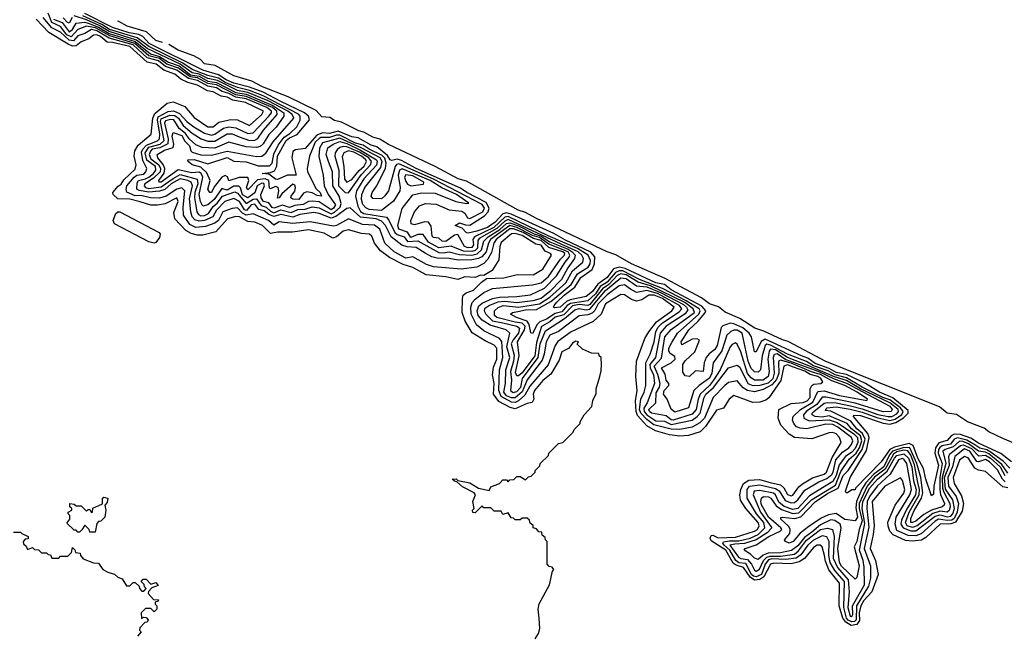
# Model space of a CAD drawing. Extents: x 2472589 to 2662339, y 701009 to 849030.
# Tile 242 of 256: x 2496980 to 2502654, y 839445 to 842991. Entities that reach past the tile are written whole.
import ezdxf

# ---------------------------------------------------------------- set-up
doc = ezdxf.new("R2010")
doc.units = 0

msp = doc.modelspace()

# ---------------------------------------------------------------- linework, layer by layer
at = {"layer": '0CON05XD'}
for points in [[(2502675, 840293.8), (2502645, 840301), (2502545, 840389.1), (2502505, 840396.5), (2502485, 840407.1), (2502445, 840467.8), (2502425, 840475.8), (2502395, 840453.5), (2502359.6, 840355), (2502365, 840320), (2502408.2, 840248.2), (2502417.9, 840205), (2502410.2, 840159.8), (2502373.3, 840096.7), (2502345, 840086.4), (2502284.1, 840085.9), (2502201.6, 840008.4), (2502176.1, 839993.9), (2502125, 839987), (2502085, 839991.7), (2502013.5, 840023.5), (2501995.2, 840045), (2501983.9, 840073.9), (2501982.3, 840097.7), (2502025.3, 840195), (2502075, 840264.6), (2502081.2, 840285), (2502067.7, 840337.7), (2502055, 840352.7), (2501964.7, 840305), (2501893.4, 840215), (2501903.8, 840075), (2501899.1, 840025), (2501880.5, 839945), (2501912.6, 839875), (2501927.4, 839795), (2501891.2, 839695), (2501845, 839646.3), (2501826.6, 839615), (2501817.9, 839575), (2501820, 839530), (2501805, 839507.4), (2501772.2, 839502.2), (2501740.4, 839520.4), (2501722.9, 839542.9), (2501702.9, 839615), (2501704.5, 839744.5), (2501642.2, 839822.2), (2501623, 839873), (2501617.8, 839905), (2501605, 839954.5), (2501593.8, 839963.8), (2501575, 839965.2), (2501555, 839950.8), (2501501.7, 839888.3), (2501472.1, 839867.9), (2501425, 839857.1), (2501325, 839860.9), (2501306, 839855), (2501268, 839782), (2501245, 839766.8), (2501215, 839763.1), (2501189.2, 839779.2), (2501151.5, 839835), (2501108.8, 839848.8), (2501090.8, 839860.8), (2501049, 839935), (2500965, 839988.9), (2500958.1, 840005), (2500965, 840019.7), (2500975, 840021.2), (2501005, 840006.2), (2501105, 840010.5), (2501215, 840044.8), (2501230.8, 840055), (2501241.9, 840075), (2501235.2, 840095), (2501164.8, 840174.8), (2501133.7, 840223.7), (2501129.5, 840255), (2501134.8, 840285), (2501150.4, 840319.6), (2501181.7, 840338.3), (2501242.4, 840342.4), (2501305, 840325.2), (2501365, 840311.9), (2501383.4, 840295), (2501405, 840256.8), (2501425, 840248.8), (2501435, 840252.8), (2501469.5, 840300.5), (2501491.5, 840318.5), (2501548, 840352), (2501615, 840374), (2501629.7, 840385), (2501661.5, 840468.5), (2501713.8, 840555), (2501704.6, 840585), (2501684.4, 840605), (2501665, 840613.2), (2501645, 840611.8), (2501545, 840577.6), (2501445, 840585.2), (2501414.1, 840604.1), (2501366.1, 840655), (2501350.7, 840695), (2501355, 840745.7), (2501425, 840779.7), (2501495, 840786.2), (2501518.1, 840795), (2501536.1, 840815), (2501535.2, 840865), (2501543.9, 840885), (2501557.3, 840892.7), (2501597.5, 840895), (2501608.7, 840905), (2501596.1, 840925), (2501579.3, 840935), (2501535, 840948.1), (2501505, 840967.3), (2501440.1, 840990.1), (2501405, 841002.7), (2501384.4, 840995.6), (2501366.3, 840913.7), (2501297.1, 840812.9), (2501280, 840800), (2501245, 840788.4), (2501205, 840786.7), (2501095, 840826.6), (2501068.8, 840805), (2501036.2, 840753.8), (2500995, 840741.5), (2500932.5, 840647.5), (2500901.9, 840618.1), (2500833.2, 840596.8), (2500785, 840592.9), (2500725, 840600.4), (2500643.3, 840623.3), (2500595, 840651.7), (2500541.1, 840711.1), (2500533.4, 840733.4), (2500529.1, 840795), (2500538.3, 840855), (2500530.7, 840935), (2500534, 841025), (2500582, 841155), (2500606.2, 841193.8), (2500649.3, 841250.7), (2500738.8, 841315), (2500752.3, 841335), (2500684.2, 841385), (2500636.2, 841405), (2500604.7, 841405.3), (2500565, 841378.1), (2500535, 841370), (2500505, 841379.3), (2500465, 841406.5), (2500445, 841408.6), (2500355.3, 841355), (2500331, 841295), (2500285, 841252.8), (2500157.3, 841192.7), (2500081.7, 841138.3), (2500066.3, 841113.7), (2500025, 841003.2), (2499920.2, 840879.8), (2499890.8, 840829.2), (2499853.6, 840796.4), (2499835, 840786.8), (2499815, 840787.8), (2499755, 840821.2), (2499741.2, 840855), (2499743.8, 840916.2), (2499745.2, 840975.2), (2499764.5, 841045.5), (2499758, 841138), (2499745, 841154.7), (2499655, 841198.4), (2499612.9, 841232.9), (2499582.6, 841295), (2499580.7, 841335), (2499588.2, 841361.8), (2499605, 841382.2), (2499655, 841419.7), (2499705, 841442.7), (2499935, 841464.8), (2499985, 841474.8), (2500027.2, 841512.8), (2500097.3, 841612.7), (2500120.5, 841635), (2500122.4, 841645), (2500110, 841655), (2500028.9, 841678.9), (2499985, 841719.1), (2499941.8, 841731.8), (2499881.7, 841765), (2499825, 841786.7), (2499805, 841786.1), (2499795, 841779.6), (2499725.9, 841725), (2499712.3, 841705), (2499699.6, 841650.4), (2499677.3, 841612.7), (2499655, 841587.5), (2499615, 841565.3), (2499525, 841554.2), (2499365, 841566.9), (2499325, 841580.6), (2499245, 841625.9), (2499205, 841616.7), (2499138.7, 841655), (2499084.7, 841705), (2499055.3, 841785), (2499025, 841807.9), (2498955, 841812.5), (2498875, 841843.4), (2498805, 841805.3), (2498787.7, 841802.3), (2498655, 841827.6), (2498555, 841816.9), (2498475, 841826.9), (2498445, 841808.2), (2498414.5, 841834.5), (2498325, 841873.2), (2498285, 841866.1), (2498265, 841876.2), (2498235, 841908.3), (2498205, 841904.7), (2498151.4, 841885), (2498125.2, 841835), (2498105, 841819.2), (2498050.6, 841799.4), (2497995, 841794.3), (2497960.7, 841810.7), (2497924.6, 841865), (2497921.5, 841911.5), (2497931.2, 842005), (2497915, 842023.8), (2497885, 842015.9), (2497825, 841974.3), (2497785, 841964.1), (2497734.8, 841965.2), (2497677.9, 841977.9), (2497645, 841976.2), (2497598.1, 841998.1), (2497593.3, 842013.3), (2497597.7, 842035), (2497640, 842085), (2497655, 842095.4), (2497695, 842101.5), (2497707.3, 842115), (2497712.1, 842135), (2497689.9, 842179.9), (2497682.6, 842227.4), (2497689.6, 842245), (2497711.2, 842268.8), (2497775, 842294.3), (2497785.5, 842305), (2497787.6, 842332.4), (2497774.5, 842415), (2497778.2, 842431.8), (2497835, 842461.8), (2497866.1, 842466.1), (2497900.6, 842450.6), (2497945, 842403.2), (2497984.6, 842374.6), (2498045, 842337.8), (2498085, 842327), (2498105, 842331.7), (2498155, 842366.3), (2498185, 842373.8), (2498225, 842368.5), (2498295, 842336.2), (2498325, 842340), (2498416.1, 842435), (2498432.1, 842455), (2498430.4, 842465), (2498403.5, 842485), (2498285, 842535.9), (2498225, 842544.6), (2498185, 842566.8), (2498147, 842577), (2498115, 842598.1), (2498065, 842608.5), (2498005, 842641.8), (2497953, 842653), (2497885, 842700.8), (2497821.2, 842721.2), (2497780, 842755), (2497715, 842772.2), (2497635, 842846.8), (2497564.7, 842865.3), (2497495, 842885.9), (2497425, 842927.9), (2497395, 842935.6), (2497355, 842911), (2497315, 842899), (2497289.5, 842870.5), (2497265, 842874), (2497215, 842920.5), (2497164.9, 842944.9), (2497116.3, 843005)], [(2499316.9, 841646.9), (2499265, 841679.5), (2499213.3, 841683.3), (2499182.3, 841692.2), (2499121.2, 841741.2), (2499088.4, 841805), (2499065, 841830.9), (2499035, 841843.4), (2498943.2, 841853.2), (2498885, 841908.5), (2498865, 841903.3), (2498802.4, 841857.6), (2498775, 841848.2), (2498705, 841875.5), (2498675, 841880), (2498595, 841870), (2498555, 841852.9), (2498485, 841868.5), (2498445, 841857.3), (2498415, 841869.3), (2498389.4, 841889.4), (2498358.6, 841898.6), (2498335, 841929.4), (2498315, 841924.5), (2498287.2, 841892.8), (2498275, 841895.2), (2498247.7, 841945), (2498215, 841961), (2498163.2, 841945), (2498114, 841895), (2498093.2, 841855), (2498045.8, 841834.2), (2498015, 841830), (2497989, 841839), (2497973.3, 841855), (2497965.8, 841885), (2497959, 841959), (2497976.7, 842035), (2497967.4, 842055), (2497949.1, 842065), (2497904.6, 842075), (2497853.2, 842045), (2497817.3, 842012.7), (2497785, 842002.7), (2497725, 841997.6), (2497667.9, 842007.9), (2497655.2, 842015.3), (2497658, 842052), (2497664.6, 842065.4), (2497705, 842074.2), (2497724.3, 842085), (2497750.6, 842105), (2497765.5, 842125), (2497762.8, 842145), (2497712, 842182), (2497703.2, 842225), (2497725, 842256.6), (2497790.5, 842275), (2497813.5, 842295), (2497792.4, 842405), (2497795, 842420.7), (2497845, 842442.1), (2497875, 842440.3), (2497895.4, 842425), (2497922.2, 842382.2), (2497975, 842337.6), (2498026, 842306), (2498065, 842291), (2498105, 842291.7), (2498175, 842333.9), (2498205, 842333), (2498245, 842316.1), (2498305, 842296.3), (2498335, 842297), (2498353.1, 842306.9), (2498385.7, 842354.3), (2498463.3, 842445), (2498461.5, 842465), (2498436.5, 842485), (2498285, 842549.1), (2498225, 842558.5), (2498115, 842615.5), (2498065, 842624.3), (2498005, 842656), (2497962.3, 842662.3), (2497895, 842712.7), (2497828.2, 842735), (2497785, 842767.2), (2497725, 842783.4), (2497644.2, 842855), (2497498.9, 842898.9), (2497416.8, 842945), (2497365, 842953.7), (2497315, 842934.8), (2497277.5, 842892.5), (2497251.7, 842905), (2497215, 842952), (2497165, 842974.9), (2497145, 843028.6)], [(2497282.9, 843005), (2497265, 842971.2), (2497255, 842974.7), (2497231.4, 843001.4)], [(2498703.5, 842203.5), (2498728.5, 842095), (2498735.4, 842035), (2498758.4, 841985), (2498799.5, 841925), (2498788.4, 841905), (2498775, 841896.1), (2498705, 841941.4), (2498665, 841946.9), (2498645, 841944.2), (2498614, 841926), (2498565, 841922), (2498535, 841910), (2498495, 841922.6), (2498445, 841905.9), (2498435, 841908.8), (2498415.5, 841935.5), (2498385, 841944.4), (2498371.1, 841965), (2498369.5, 841985), (2498391.3, 842035), (2498387, 842047), (2498375, 842049.1), (2498349.6, 842035), (2498336.1, 841993.9), (2498295, 841965.5), (2498265, 841982.9), (2498253.4, 842023.4), (2498242.9, 842032.9), (2498215, 842033.1), (2498175, 842010), (2498145, 842018.4), (2498101.6, 841955), (2498065, 841924.7), (2498035, 841917.5), (2498022.2, 841945), (2498015.2, 841985), (2498035.8, 842085), (2498025.9, 842105), (2498015, 842112.8), (2497971.5, 842108.5), (2497893.1, 842126.9), (2497796, 842055), (2497784.4, 842055), (2497782.9, 842065), (2497813.1, 842106.9), (2497816.2, 842135), (2497807.3, 842157.3), (2497776.5, 842195), (2497771.8, 842215), (2497815, 842239.7), (2497864.3, 842255.7), (2497868.5, 842275), (2497858.9, 842321.1), (2497865, 842342.5), (2497915, 842323.7), (2497932.6, 842292.6), (2497959.5, 842265), (2497966.4, 842236.4), (2497975, 842227.6), (2498025, 842213), (2498085, 842210.8), (2498175, 842233.8), (2498345, 842202.4), (2498375, 842205.3), (2498398.3, 842221.7), (2498441.3, 842288.7), (2498559.2, 842425), (2498551, 842445), (2498525.5, 842465), (2498411.2, 842525), (2498295, 842572.3), (2498235, 842583.4), (2498121, 842641), (2498065, 842653), (2498015, 842678.1), (2497973.4, 842685), (2497905, 842735), (2497715, 842824.7), (2497653.5, 842873.5), (2497495, 842922.9), (2497438.3, 842958.3), (2497365, 842990.5), (2497295, 843014.3)], [(2499850.4, 841309.6), (2499895, 841319.4), (2499958, 841322), (2500041.3, 841368.7), (2500158.7, 841465), (2500195, 841527), (2500256.2, 841565), (2500267.5, 841585), (2500269.6, 841605), (2500255.8, 841635.8), (2500195, 841674), (2500025, 841746.6), (2499795, 841858.1), (2499775, 841852.9), (2499712.8, 841795), (2499600.1, 841739.9), (2499592, 841725), (2499596.1, 841693.9), (2499585, 841680), (2499565, 841677.2), (2499543.8, 841685), (2499505, 841754.2), (2499485, 841749.4), (2499435, 841713.8), (2499414.8, 841714.8), (2499395, 841732.2), (2499365, 841736.2), (2499356.2, 841745), (2499351.2, 841801.2), (2499335, 841825.5), (2499315, 841826.9), (2499255, 841809.1), (2499235.5, 841815.5), (2499233.8, 841835), (2499254.7, 841885.3), (2499285, 841920), (2499317.8, 841932.2), (2499379.2, 841929.2), (2499455, 841895.4), (2499528.4, 841888.4), (2499545, 841876.2), (2499560.8, 841850.8), (2499575, 841846.8), (2499648.6, 841885), (2499658.7, 841905), (2499645, 841927.6), (2499365, 842073.4), (2499165, 842160.4), (2499152.4, 842157.6), (2499144.3, 842145.7), (2499104.5, 842005.5), (2499085, 841976), (2499065, 841959.4), (2499015, 841961.4), (2499005.6, 841975), (2499010.7, 841995), (2499036.8, 842033.2), (2499089, 842135), (2499092, 842165), (2499085, 842193.1), (2499068.6, 842208.6), (2498994.1, 842245), (2498959.1, 842269.1), (2498915, 842281.1), (2498825, 842325.3), (2498805, 842325.3), (2498765, 842312.7), (2498715, 842313.4), (2498705, 842307.9), (2498683.5, 842285), (2498650.2, 842205), (2498636.9, 842135), (2498638.5, 842115), (2498688, 842018), (2498711.9, 841995), (2498720, 841975), (2498695, 841979.2), (2498664.8, 841994.8), (2498635, 841998.9), (2498615, 841992.1), (2498589.5, 841955), (2498555, 841956.6), (2498542.9, 841965), (2498543.9, 841975), (2498566.1, 842003.9), (2498570, 842025), (2498565, 842038.8), (2498555, 842043.8), (2498491.4, 841988.6), (2498475, 841965.8), (2498465, 841964.2), (2498472.6, 842005), (2498469.4, 842025), (2498455, 842030.2), (2498425, 842017.5), (2498420.6, 842020.6), (2498415.7, 842064.3), (2498395, 842074), (2498351.1, 842068.9), (2498295, 842010.5), (2498287.2, 842025), (2498300.5, 842065), (2498295, 842082.5), (2498245, 842082.2), (2498185, 842062.7), (2498176.9, 842086.9), (2498165, 842094.7), (2498145, 842084.7), (2498100.5, 842029.5), (2498085.5, 841995), (2498075, 841996.9), (2498064.6, 842015), (2498077.5, 842065), (2498059.2, 842109.2), (2498025, 842142.1), (2497975, 842154.5), (2497952, 842175), (2497950, 842185), (2497985, 842186.5), (2498065, 842161.3), (2498175, 842197.4), (2498215, 842175.8), (2498285, 842172), (2498355, 842149), (2498420, 842150), (2498434.2, 842165), (2498443.9, 842216.1), (2498470.6, 842269.4), (2498504.8, 842315.2), (2498537.5, 842335), (2498576.3, 842375), (2498597.1, 842412.9), (2498596.3, 842435), (2498586.3, 842446.3), (2498383.5, 842553.5), (2498304.1, 842584.1), (2498235, 842600.2), (2498165, 842629.5), (2498125, 842654.9), (2498065, 842670.2), (2497975, 842705.1), (2497920.8, 842740.8), (2497725, 842836.6), (2497657.4, 842887.4), (2497497.3, 842935), (2497453.1, 842963.1), (2497343.5, 843013.5)], [(2502695, 840444.7), (2502633.1, 840493.1), (2502505, 840551.3), (2502460.3, 840580.3), (2502400.9, 840600.9), (2502365, 840603.3), (2502348.3, 840595), (2502325, 840566.7), (2502276.7, 840553.3), (2502257.9, 840525), (2502254.4, 840495), (2502274.8, 840425), (2502247.6, 840305), (2502245, 840257.5), (2502235, 840248.8), (2502201.6, 840345), (2502189, 840405), (2502155, 840465.3), (2502127.8, 840537.8), (2502105, 840550.4), (2502020.9, 840529.1), (2501994.4, 840515.6), (2501945, 840444.6), (2501797.3, 840292.7), (2501795, 840283.8), (2501775, 840283.3), (2501750, 840265), (2501742.5, 840265), (2501738.8, 840275), (2501765.6, 840355), (2501859.9, 840510.1), (2501874.9, 840585), (2501867.7, 840607.7), (2501785.6, 840705), (2501787.5, 840712.5), (2501825, 840710.7), (2501955, 840666.5), (2501995, 840660.8), (2502029.2, 840670.8), (2502072.7, 840697.3), (2502100.4, 840725), (2502100.7, 840740.7), (2502012.4, 840812.4), (2501935.3, 840845), (2501854.9, 840894.9), (2501745, 840947.7), (2501685, 840959.8), (2501645, 840982.2), (2501565, 841011), (2501521.2, 841041.2), (2501484.9, 841054.9), (2501275, 841150.6), (2501252.2, 841137.8), (2501225, 841077.5), (2501215, 841078), (2501197.5, 841165), (2501184.2, 841185), (2501146.5, 841216.5), (2501095, 841239.6), (2501075, 841242.5), (2501031.6, 841228.4), (2501021.8, 841218.2), (2500999.6, 841115), (2500985, 841091.4), (2500953.2, 841066.8), (2500936.8, 841045), (2500924.7, 841015), (2500918.1, 840965), (2500875, 840969.2), (2500840, 840935), (2500815, 840940), (2500800.8, 840960.8), (2500801.5, 841005), (2500815, 841026.4), (2500871.3, 841078.7), (2500897.5, 841145), (2500883.3, 841153.3), (2500855, 841151.3), (2500795, 841118.6), (2500791.5, 841135), (2500835.3, 841205), (2500887, 841253), (2500929.2, 841300.8), (2500934.2, 841314.2), (2500911.7, 841341.7), (2500733.5, 841435), (2500695, 841466.6), (2500645, 841476.3), (2500469, 841559), (2500435, 841566.5), (2500402.9, 841557.1), (2500365, 841507.2), (2500311.2, 841468.8), (2500280.2, 841425), (2500245, 841397.3), (2500151.9, 841378.1), (2500131.4, 841368.6), (2500095, 841334.8), (2500061.4, 841331.4), (2500056, 841335), (2500059.6, 841345), (2500076, 841365), (2500116.9, 841405), (2500179.8, 841450.2), (2500214.2, 841505.8), (2500278.1, 841551.9), (2500293, 841585), (2500293.5, 841625), (2500272.3, 841652.3), (2500125, 841721.3), (2500059.1, 841759.1), (2499811.9, 841871.9), (2499785, 841879), (2499765, 841872.6), (2499720, 841825), (2499675, 841794.9), (2499613.5, 841773.5), (2499565, 841761.4), (2499555, 841764), (2499530, 841790), (2499490, 841805), (2499515, 841821.2), (2499548.9, 841808.9), (2499575, 841807.1), (2499658.5, 841861.5), (2499679, 841885), (2499685.2, 841905), (2499667.4, 841937.4), (2499555.9, 841995), (2499520.7, 842020.7), (2499265.4, 842135), (2499180.2, 842180.2), (2499155, 842188), (2499125, 842180.9), (2499114.9, 842184.9), (2499100, 842210), (2499038.3, 842258.3), (2499005, 842269.5), (2498930.2, 842310.3), (2498895, 842317), (2498815, 842348.8), (2498765, 842336.1), (2498725, 842340.4), (2498693, 842327), (2498625, 842249.5), (2498568.7, 842241.3), (2498555, 842232.4), (2498547.9, 842195), (2498573.9, 842096.1), (2498524.4, 842095.6), (2498465, 842071.8), (2498455, 842072.7), (2498415, 842101.5), (2498376.7, 842105), (2498425, 842110.8), (2498448.5, 842121.5), (2498462.1, 842147.9), (2498466, 842205), (2498515.9, 842295), (2498535, 842311), (2498580.1, 842329.9), (2498650.6, 842415), (2498645.4, 842435), (2498621.5, 842455), (2498485, 842519.4), (2498383.2, 842573.2), (2498305, 842603.3), (2498215, 842625.9), (2498170.7, 842645), (2498125, 842674.7), (2498035, 842701), (2497727.1, 842855), (2497688.9, 842895), (2497666.7, 842906.7), (2497611.5, 842915), (2497515, 842947.3), (2497355, 843026.5)], [(2499950, 839425), (2499970, 839455), (2499977.5, 839485), (2499973, 839543), (2499967.5, 839595), (2499973.6, 839626.4), (2500032.5, 839735), (2500050, 839815), (2500057.5, 839825), (2500048.3, 839838.3), (2500031.7, 839841.7), (2500020, 839855), (2500020, 839985), (2500010, 839995), (2500008.3, 840008.3), (2499991.7, 840021.7), (2499988.3, 840038.3), (2499971.7, 840041.7), (2499958.3, 840058.3), (2499940, 840065), (2499938.3, 840078.3), (2499921.7, 840091.7), (2499918.3, 840108.3), (2499905, 840120), (2499875, 840120), (2499865, 840110), (2499835, 840110), (2499825, 840120), (2499811.7, 840121.7), (2499795, 840150), (2499765, 840140), (2499755, 840160), (2499715, 840160), (2499695, 840180), (2499655, 840180), (2499645, 840190), (2499605, 840150), (2499591.7, 840151.7), (2499590, 840165), (2499600, 840175), (2499591.2, 840215), (2499607.5, 840255), (2499600, 840265), (2499531.2, 840301.2), (2499500, 840330), (2499485, 840333.3), (2499472.5, 840345), (2499495, 840346.7), (2499505, 840337.5), (2499575, 840323.8), (2499625, 840292.5), (2499685, 840280), (2499695, 840300), (2499745, 840320), (2499765, 840340), (2499785, 840340), (2499795, 840330), (2499805, 840340), (2499828.3, 840341.7), (2499845, 840360), (2499865, 840360), (2499895, 840340), (2499911.7, 840358.3), (2499928.3, 840361.7), (2499950, 840385), (2499950, 840395), (2499978.3, 840421.7), (2499980, 840435), (2500028.3, 840481.7), (2500030, 840495), (2500085, 840550), (2500110, 840555), (2500170, 840615), (2500175, 840630), (2500210, 840665), (2500210, 840675), (2500232.5, 840715), (2500277, 840763), (2500283, 840797), (2500301.7, 840838.3), (2500302.5, 840865), (2500322.5, 840935), (2500331.7, 840968.3), (2500332.5, 841005), (2500330, 841045), (2500320, 841055), (2500318.3, 841068.3), (2500275, 841070), (2500223, 841093), (2500191.7, 841121.7), (2500200, 841135), (2500185, 841140), (2500165, 841127.5), (2500142.5, 841097.5), (2500105, 841078), (2500089.6, 841030.4), (2500040.8, 840949.2), (2499995, 840912.2), (2499946.9, 840855), (2499940, 840835), (2499943.8, 840805), (2499933.8, 840786.2), (2499905, 840780), (2499835, 840748.9), (2499806.6, 840756.6), (2499742.1, 840792.1), (2499711.2, 840835), (2499714.6, 840895), (2499704.6, 840945), (2499710.8, 840989.2), (2499730.4, 841035), (2499729.7, 841099.7), (2499715, 841116.1), (2499661.6, 841141.6), (2499588, 841188), (2499547.3, 841255), (2499530.8, 841305), (2499531.1, 841385), (2499536.2, 841403.8), (2499552.8, 841417.2), (2499595, 841433.6), (2499641.3, 841478.7), (2499669.3, 841500.7), (2499770, 841505), (2499846, 841524), (2499939.1, 841520.9), (2499995.6, 841555), (2500045, 841635.8), (2500038.1, 841645), (2500008.3, 841658.3), (2499985, 841692.3), (2499955, 841698.8), (2499875, 841749.1), (2499835, 841759), (2499815, 841756.9), (2499755, 841707.3), (2499746.4, 841685), (2499741.2, 841608.8), (2499703.6, 841546.4), (2499655, 841517.5), (2499635, 841520), (2499605, 841506.9), (2499545, 841509.6), (2499505, 841495.5), (2499435, 841510.4), (2499322.6, 841522.6), (2499245, 841563.6), (2499190.7, 841580.7), (2499111.2, 841621.2), (2499059, 841659), (2499025, 841704.4), (2499009.1, 841745), (2498996, 841755), (2498949.9, 841759.9), (2498875, 841780.4), (2498845, 841772.9), (2498805, 841739.6), (2498785, 841732.1), (2498735, 841760.9), (2498645, 841781.2), (2498552.2, 841767.8), (2498465, 841768.4), (2498425, 841760), (2498380, 841805), (2498335, 841825.8), (2498295, 841829.3), (2498246.9, 841855), (2498225, 841858.1), (2498177.5, 841845), (2498109.8, 841770.2), (2498035, 841749.2), (2498005, 841749.5), (2497969.3, 841759.3), (2497937.2, 841777.2), (2497873.4, 841843.4), (2497868.9, 841881.1), (2497892.5, 841945), (2497885, 841964.4), (2497819.2, 841930.8), (2497775, 841923.6), (2497735, 841922.7), (2497675, 841941.8), (2497615, 841958.4), (2497545, 841959.3), (2497518.9, 841985), (2497516.9, 841995), (2497547.3, 842032.8), (2497565, 842044.7), (2497580.5, 842069.5), (2497645, 842130), (2497650.5, 842155), (2497640, 842205), (2497643.9, 842236.1), (2497662.3, 842267.7), (2497737.4, 842332.6), (2497746.7, 842425), (2497758.1, 842451.9), (2497829.6, 842510.4), (2497865, 842518.6), (2497930.9, 842490.9), (2497985, 842428.6), (2498065, 842374.6), (2498095, 842373.8), (2498128.5, 842401.5), (2498197, 842417), (2498235, 842413.8), (2498305, 842381.8), (2498375.3, 842445), (2498385.3, 842465), (2498281.9, 842515), (2498208.7, 842528.7), (2498175, 842544.7), (2498140.7, 842550.7), (2498095.7, 842575), (2498061.6, 842581.6), (2498005, 842615.2), (2497949.5, 842629.5), (2497909.6, 842649.6), (2497875, 842677.2), (2497809.9, 842699.9), (2497766.7, 842735), (2497715, 842746.6), (2497615, 842837), (2497515, 842860), (2497485, 842861.1), (2497446.8, 842895), (2497425, 842904.1), (2497405, 842903.1), (2497379.2, 842880.8), (2497335, 842864), (2497305, 842840.9), (2497285, 842839.2), (2497260.1, 842850.1), (2497148.1, 842918.1), (2497075.3, 842995)], [(2497175.2, 842995), (2497225, 842976.1), (2497265, 842920.9), (2497285, 842934.8), (2497305, 842971.7), (2497355, 842976.4), (2497375, 842971.7), (2497435, 842948.8), (2497495, 842911.9), (2497645.6, 842865.6), (2497734.6, 842795), (2497785, 842779.9), (2497837.2, 842747.2), (2497899, 842725), (2497965, 842673.3), (2498015, 842665.4), (2498065, 842638.3), (2498115, 842629.3), (2498225, 842572.5), (2498285, 842562), (2498438, 842498), (2498502, 842455), (2498501.9, 842435), (2498457.2, 842372.8), (2498415, 842329.6), (2498383.1, 842276.9), (2498365, 842260.8), (2498345, 842254.3), (2498285, 842258.8), (2498185, 842286.4), (2498105, 842250.9), (2498030.8, 842255), (2497995, 842271.2), (2497956.5, 842305), (2497936.4, 842336.4), (2497899.5, 842365), (2497867.8, 842415), (2497847.2, 842417.2), (2497821.2, 842408.8), (2497815.2, 842395), (2497834.9, 842305), (2497833.7, 842276.3), (2497787.6, 842252.4), (2497744.4, 842245), (2497733.3, 842235), (2497726.8, 842215), (2497735, 842189.8), (2497781.3, 842155), (2497791, 842135), (2497789.2, 842115), (2497751.6, 842078.5), (2497700.8, 842045), (2497697.3, 842035), (2497705.8, 842025), (2497725, 842019), (2497795, 842028.6), (2497865, 842076.6), (2497905, 842099.8), (2498002.7, 842072.7), (2498007.4, 842045), (2497989.4, 841995), (2497987, 841965), (2498000.2, 841885), (2498009.8, 841869.8), (2498025, 841862.3), (2498045, 841863.4), (2498068.7, 841875), (2498095, 841914.4), (2498118.7, 841935), (2498148.4, 841975), (2498219.8, 841999.8), (2498235, 841992.6), (2498285, 841932.7), (2498325, 841957.4), (2498345, 841959.5), (2498371.3, 841921.3), (2498401.2, 841911.2), (2498425, 841888), (2498445, 841879.4), (2498485, 841895.9), (2498545, 841881), (2498582.2, 841897.8), (2498625, 841899.1), (2498666.4, 841913.6), (2498705, 841907.7), (2498775, 841874), (2498795, 841882.4), (2498827.8, 841912.2), (2498833.1, 841933.1), (2498821.6, 841975), (2498785.5, 842035), (2498782.2, 842115), (2498759.2, 842175), (2498746.2, 842215), (2498756.6, 842253.4), (2498785.9, 842275), (2498825, 842289.5), (2498865, 842277.9), (2498945, 842238.9), (2499035.5, 842185), (2499041, 842175), (2499036.3, 842153.7), (2498964.1, 842075), (2498921.5, 842005), (2498914.5, 841975), (2498927.8, 841917.8), (2498945, 841886.7), (2498964.1, 841874.1), (2499093.4, 841853.4), (2499107.5, 841837.5), (2499141.1, 841765), (2499155, 841753.9), (2499195, 841739.6), (2499215, 841713.5), (2499275, 841718), (2499395, 841649.6), (2499422.2, 841647.8), (2499455, 841654.8), (2499515, 841639), (2499585, 841635.1), (2499617, 841643), (2499642.1, 841665), (2499654.1, 841715), (2499680.2, 841739.8), (2499747.5, 841782.5), (2499785, 841816.6), (2499805, 841822.1), (2499855, 841803.3), (2499945, 841757), (2499985, 841744.3), (2500035, 841712.2), (2500140.2, 841670.2), (2500164.6, 841655), (2500181.1, 841635), (2500178, 841615), (2500138.4, 841561.6), (2500103, 841495), (2500035, 841426), (2499985, 841386.2), (2499937.6, 841372.4), (2499845, 841360.7), (2499775, 841368.5), (2499735.1, 841364.9), (2499687.1, 841345), (2499659.2, 841325), (2499656.4, 841315), (2499665.8, 841295), (2499705, 841255.7), (2499765, 841246), (2499844.5, 841225), (2499861.1, 841215), (2499853.6, 841185), (2499823, 841147), (2499813.2, 841125), (2499828.8, 841058.8), (2499826.7, 841025), (2499808.1, 840965), (2499813.3, 840915), (2499808.6, 840855), (2499823, 840843), (2499845, 840849.5), (2499867.4, 840875), (2499878.4, 840925), (2499967.3, 841045), (2499978.9, 841125), (2500010.9, 841199.1), (2500120.5, 841269.5), (2500179.8, 841320.2), (2500205, 841327.3), (2500245, 841319.9), (2500265, 841324.3), (2500355, 841432), (2500445, 841504.5), (2500475, 841501.4), (2500535, 841458.5), (2500595, 841452), (2500677.3, 841417.3), (2500805, 841350.8), (2500823.3, 841335), (2500830.7, 841319.3), (2500815, 841297), (2500704.8, 841225), (2500670, 841185), (2500644, 841046), (2500610.4, 841005), (2500613.1, 840985), (2500632.5, 840945), (2500638.3, 840895), (2500596, 840785), (2500577.3, 840752.7), (2500578, 840735), (2500594.4, 840715), (2500645, 840681.1), (2500695, 840679.3), (2500735, 840660.1), (2500855, 840684.8), (2500884.7, 840705.3), (2500900.6, 840725), (2500924.2, 840815), (2500934.9, 840835.1), (2500977.3, 840872.7), (2501065, 840986.2), (2501115, 841001.5), (2501129.6, 840989.6), (2501176.4, 840896.4), (2501205, 840883.6), (2501246.6, 840886.5), (2501295, 840899.8), (2501321.4, 840925), (2501329.7, 840955), (2501323.1, 841046.9), (2501329.3, 841065), (2501345, 841068), (2501394.4, 841034.4), (2501585, 840964.4), (2501672.7, 840922.7), (2501745, 840897), (2501993.6, 840765), (2502008.6, 840745), (2502002.7, 840735), (2501955, 840733), (2501795, 840782.9), (2501625, 840816.8), (2501605, 840816), (2501574.1, 840775), (2501514.2, 840735.8), (2501496.7, 840715), (2501498.2, 840695), (2501530.2, 840680.2), (2501645, 840686), (2501690.6, 840670.6), (2501787.2, 840605), (2501807.5, 840585), (2501809.9, 840555), (2501795, 840521.9), (2501775, 840499.4), (2501738.6, 840475), (2501702.8, 840427.2), (2501684.4, 840365), (2501665, 840331.2), (2501531.7, 840248.3), (2501465, 840174.8), (2501435, 840169.7), (2501385, 840187), (2501355, 840212), (2501335.2, 840255), (2501323.9, 840263.9), (2501245, 840278.9), (2501212.8, 840275), (2501206.8, 840255), (2501249.5, 840155), (2501314, 840065), (2501287.2, 840035), (2501225, 839994.2), (2501156.4, 839973.6), (2501100.7, 839969.3), (2501073.1, 839965), (2501122.1, 839895), (2501135, 839887), (2501175, 839882.3), (2501198, 839855), (2501215, 839819.6), (2501225, 839813.9), (2501243.4, 839826.6), (2501265.5, 839875), (2501285.5, 839894.5), (2501305, 839901.1), (2501365, 839900), (2501445, 839912.3), (2501468.7, 839931.3), (2501515, 839992.3), (2501595, 840053.6), (2501635, 840062.7), (2501664.4, 840055), (2501674.4, 840014.4), (2501668.6, 839888.6), (2501693.2, 839835), (2501754.6, 839765), (2501760.6, 839695), (2501751.4, 839605), (2501764.8, 839555), (2501775, 839552.4), (2501781, 839565), (2501778.6, 839615), (2501847.5, 839735), (2501847.1, 839837.1), (2501840.7, 839875), (2501819.4, 839935), (2501850.4, 840089.6), (2501835.1, 840175), (2501838.8, 840215), (2501879.3, 840295), (2501922.8, 840345), (2501979.3, 840390.7), (2502020.6, 840465), (2502035, 840480), (2502075, 840490.8), (2502102.4, 840465), (2502122, 840415), (2502130.9, 840335), (2502146.4, 840285), (2502141.9, 840255), (2502090, 840170), (2502061.6, 840108.4), (2502058.4, 840085), (2502071.5, 840065), (2502115, 840047.3), (2502145, 840047), (2502255, 840131.9), (2502285, 840139.7), (2502325, 840127.3), (2502345, 840131), (2502356.4, 840145), (2502366.7, 840175), (2502357.1, 840225), (2502315, 840287.2), (2502309.5, 840355), (2502337.4, 840425), (2502335.2, 840475), (2502339.7, 840490.3), (2502401.4, 840538.6), (2502417, 840543), (2502465, 840521.1), (2502505, 840479.2), (2502545, 840483.1), (2502575, 840465.1), (2502630.5, 840415), (2502656.8, 840365)], [(2497803.3, 842861), (2497765, 842871.1), (2497711.2, 842921.2), (2497600, 842955), (2497550.7, 842980.8), (2497543.3, 842982.8)], [(2502761.2, 840531.2), (2502645, 840578.2), (2502565, 840617.8), (2502538.5, 840638.5), (2502442, 840675), (2502377.9, 840717.9), (2502325, 840724.4), (2502281.1, 840761.1), (2501625, 841022.4), (2501408.2, 841138.2), (2501375, 841146.9), (2501267.8, 841197.8), (2501215.7, 841215), (2501130.7, 841270.8), (2501045, 841306.5), (2501006.4, 841336.4), (2500955, 841354.7), (2500908.2, 841388.3), (2500818, 841438), (2500700.6, 841500.6), (2500505.8, 841585), (2500415, 841637.7), (2500365, 841653.2), (2499955, 841847.3), (2499895, 841881.4), (2499853.3, 841895), (2499555, 842061.8), (2499507.5, 842075), (2499374.4, 842145.6), (2499105, 842272.5), (2499055, 842302.9), (2499015.6, 842315), (2498963.4, 842343.4), (2498935, 842350.3), (2498835, 842401.8), (2498795, 842410.7), (2498768.2, 842428.3), (2498722, 842432), (2498688.2, 842468.3), (2498527.3, 842547.3), (2498378.6, 842605), (2498317.9, 842637.9), (2498215, 842667.5), (2498106.7, 842726.7), (2498045, 842736.7), (2498021.5, 842761.5), (2497983.2, 842783.2), (2497893.8, 842815), (2497839.1, 842849.3)], [(2502675, 840379.5), (2502639.9, 840429.9), (2502565, 840490.2), (2502545, 840500.4), (2502505, 840506.4), (2502448.1, 840548.1), (2502415, 840561.5), (2502395, 840562.8), (2502359.8, 840530.2), (2502312.9, 840515), (2502300.6, 840505), (2502316.9, 840435), (2502295.9, 840355), (2502297.8, 840295), (2502303.2, 840273.2), (2502340.8, 840205), (2502342.9, 840185), (2502336.6, 840163.4), (2502325, 840154.2), (2502285, 840159.2), (2502242.4, 840147.6), (2502152.4, 840075), (2502125, 840066.2), (2502095.1, 840075.1), (2502083.7, 840095), (2502106, 840155), (2502162.5, 840255), (2502164.4, 840285), (2502156.1, 840325), (2502136.4, 840426.4), (2502115, 840482.3), (2502097.4, 840507.4), (2502075, 840511.3), (2502035, 840501), (2502015, 840488.7), (2501968.3, 840401.7), (2501905, 840355.3), (2501862.8, 840305), (2501817.5, 840205), (2501817.4, 840175), (2501834.3, 840105), (2501817.8, 840055), (2501805, 839985.7), (2501789.4, 839955), (2501817.1, 839845), (2501805, 839778.8), (2501795, 839768.8), (2501715, 839843), (2501703.5, 839865), (2501693.9, 839945), (2501714.8, 840065), (2501707.6, 840085), (2501677.2, 840107.2), (2501655, 840110.5), (2501595, 840082), (2501545, 840039.5), (2501501.8, 840008.2), (2501465, 839961), (2501426.8, 839933.2), (2501365, 839920.3), (2501292.5, 839917.5), (2501263.8, 839906.2), (2501235, 839881.5), (2501215, 839888.8), (2501192.1, 839912.1), (2501154.2, 839935), (2501160.8, 839945), (2501225, 839966.9), (2501296.6, 840015), (2501362.1, 840045), (2501371.2, 840055), (2501366.8, 840065), (2501294.6, 840125), (2501255, 840197.5), (2501250.4, 840215), (2501254.6, 840235.4), (2501266, 840245), (2501295, 840242.7), (2501308.6, 840235), (2501340.2, 840190.2), (2501369.7, 840169.7), (2501435, 840147.3), (2501469.9, 840150.1), (2501543.7, 840226.3), (2501680.5, 840309.5), (2501711.5, 840388.5), (2501760.3, 840459.7), (2501799.4, 840495), (2501819.3, 840525), (2501833.1, 840565), (2501825.3, 840595), (2501774.3, 840635), (2501747.9, 840665), (2501645, 840709.1), (2501605, 840702.6), (2501565, 840705.2), (2501547.6, 840715), (2501547.3, 840725), (2501556.8, 840735), (2501615, 840783), (2501635, 840787), (2501685, 840783.6), (2501766.9, 840766.9), (2501835, 840750.2), (2501925, 840716.8), (2501985, 840704.7), (2502005, 840705.9), (2502035, 840720.3), (2502044.6, 840735), (2502041.5, 840745), (2501995, 840783.7), (2501825, 840864.1), (2501745, 840912.3), (2501675, 840934.3), (2501527.9, 840997.9), (2501405, 841045.4), (2501335, 841090.1), (2501306.7, 841093.3), (2501298.2, 841081.8), (2501291.5, 841035), (2501298.9, 840965), (2501293.8, 840935), (2501265, 840914.9), (2501215, 840914.8), (2501195, 840927.9), (2501175, 840954.1), (2501135, 841078.9), (2501115, 841122.5), (2501105, 841130.5), (2501085, 841121.1), (2501075, 841106.9), (2501015.9, 840975), (2500978.9, 840915), (2500955.2, 840884.8), (2500901.1, 840835), (2500889.5, 840805), (2500878.9, 840745), (2500855, 840718.4), (2500745, 840684.1), (2500735, 840685.5), (2500705, 840708.7), (2500620.9, 840725), (2500608.6, 840735), (2500606.5, 840745), (2500645.9, 840785), (2500647.4, 840842.6), (2500666.7, 840875), (2500671.2, 840895), (2500657.8, 840947.8), (2500636.3, 840995), (2500677.8, 841042.2), (2500697.3, 841165), (2500735, 841207.1), (2500868.9, 841305), (2500861.2, 841325), (2500812.1, 841362.1), (2500615, 841458.7), (2500545, 841479.4), (2500475, 841521.2), (2500445, 841527.7), (2500422.2, 841517.8), (2500375.6, 841465), (2500338.2, 841441.8), (2500265, 841350.8), (2500255, 841345.4), (2500205, 841350), (2500165, 841342.3), (2500115, 841291), (2500065, 841277.8), (2500035, 841251.5), (2499986.5, 841223.5), (2499958.1, 841131.9), (2499949.1, 841055), (2499875, 840957.1), (2499855, 840940), (2499845, 840939.1), (2499838.2, 840958.2), (2499858.4, 841055), (2499848, 841135), (2499889.6, 841205), (2499892.2, 841225), (2499875, 841243.8), (2499835, 841248.1), (2499729.5, 841275), (2499717, 841287), (2499715.3, 841314.7), (2499736.9, 841333.1), (2499765.5, 841344.5), (2499854.4, 841335.6), (2499975, 841355.1), (2500035, 841392.2), (2500126.8, 841475), (2500166.5, 841545), (2500224.6, 841595), (2500229.1, 841615), (2500219.6, 841635), (2500198.1, 841655), (2500100.9, 841699.1), (2499795, 841840.9), (2499775, 841830.8), (2499730.5, 841789.5), (2499628.5, 841731.5), (2499621.1, 841718.9), (2499618.5, 841675), (2499605, 841662), (2499585, 841655.5), (2499538.3, 841658.3), (2499467.5, 841687.5), (2499395, 841677.2), (2499335, 841709.2), (2499304.8, 841754.8), (2499275, 841754.1), (2499235, 841737.4), (2499215, 841767.6), (2499165, 841783.8), (2499159.2, 841805), (2499185, 841902.9), (2499246.6, 841983.4), (2499295, 841993.1), (2499375, 841991.2), (2499494.2, 841945), (2499555, 841931.8), (2499568, 841935), (2499497.6, 841985), (2499413.6, 842023.6), (2499346.5, 842065), (2499185, 842132.3), (2499169.1, 842125), (2499161.9, 842095), (2499172.8, 842025), (2499170.6, 842005), (2499134.5, 841945.5), (2499065, 841893.1), (2498995, 841898.5), (2498975, 841907.4), (2498957.3, 841927.3), (2498950.4, 841955), (2498952.6, 841985), (2498970, 842025), (2499060.9, 842139.1), (2499069, 842175), (2499058, 842195), (2498952.3, 842252.3), (2498825, 842309.3), (2498725, 842282.8), (2498708.7, 842251.3), (2498703.5, 842203.5)], [(2498875, 841994.6), (2498949.6, 842100.4), (2499001.8, 842155), (2499008, 842175), (2498992.1, 842195), (2498937.6, 842227.6), (2498865, 842259.6), (2498845, 842260.5), (2498825.5, 842254.5), (2498809, 842241), (2498798.6, 842225), (2498796.6, 842205), (2498818.5, 842125), (2498817.9, 842035), (2498855, 841996.3), (2498875, 841994.6)], [(2498865, 842054.6), (2498895, 842070.5), (2498936.9, 842123.1), (2498965, 842147.4), (2498978.4, 842175), (2498975.4, 842185), (2498950.3, 842205), (2498905, 842228.2), (2498875, 842236), (2498847.6, 842225), (2498838, 842202), (2498848.4, 842145), (2498852.2, 842072.2), (2498865, 842054.6)], [(2499235, 842034.7), (2499306.2, 842043.8), (2499310, 842055), (2499245, 842092), (2499205, 842098.6), (2499197.3, 842085), (2499205, 842059.5), (2499215, 842043.1), (2499235, 842034.7)], [(2497755, 841703.3), (2497725, 841711.1), (2497525.9, 841815), (2497519, 841835), (2497535, 841875.3), (2497545, 841884.7), (2497556.5, 841885), (2497784.6, 841765), (2497789.6, 841755), (2497785, 841736.4), (2497765, 841708), (2497755, 841703.3)], [(2502659, 840329), (2502642.7, 840345), (2502615, 840398.6), (2502569, 840445), (2502545, 840458.2), (2502505.8, 840444.2), (2502495, 840446.7), (2502456, 840505), (2502425, 840518.7), (2502368.4, 840475), (2502356, 840415), (2502327.7, 840355), (2502333.3, 840305), (2502375.8, 840245), (2502389.6, 840205), (2502383.2, 840155), (2502365, 840117.9), (2502350.9, 840109.1), (2502325, 840106.5), (2502275, 840114.9), (2502255, 840103), (2502175, 840029), (2502145, 840017.9), (2502100.2, 840020.2), (2502035, 840048.9), (2502024.8, 840085), (2502031.4, 840125), (2502108.8, 840255), (2502119.5, 840285), (2502092.5, 840435), (2502075, 840458.8), (2502065, 840462.6), (2502045, 840456.3), (2501997, 840373), (2501922.2, 840305), (2501876.8, 840245), (2501864.6, 840215), (2501861, 840175), (2501872.7, 840067.3), (2501845.9, 839945), (2501882.2, 839845), (2501882.2, 839775), (2501871.8, 839728.2), (2501802.9, 839615), (2501800.3, 839535), (2501790.7, 839525), (2501775, 839523.2), (2501755, 839531.8), (2501744.3, 839544.3), (2501728.8, 839605), (2501732.6, 839755), (2501677.9, 839817.9), (2501650.5, 839865), (2501642.4, 839905), (2501645.5, 839985.5), (2501631.8, 840011.8), (2501605, 840018.9), (2501555, 839993.7), (2501522.4, 839965), (2501481.8, 839908.2), (2501455, 839889.7), (2501395, 839882), (2501315, 839884.9), (2501295, 839879.2), (2501275.8, 839855), (2501255, 839795.2), (2501225, 839781.1), (2501208.3, 839785), (2501198.1, 839795), (2501165, 839858.9), (2501125, 839862.8), (2501106, 839875), (2501072.6, 839935), (2501038.9, 839965), (2501031.5, 839975), (2501035.9, 839984.1), (2501070, 839990), (2501125, 839989.6), (2501188.7, 840005), (2501235.2, 840025), (2501274.5, 840065), (2501267.6, 840095), (2501226.1, 840145), (2501171.7, 840235), (2501171.6, 840285), (2501185, 840304.7), (2501245, 840311.6), (2501335, 840291), (2501356.4, 840276.4), (2501391.2, 840221.2), (2501425, 840208.3), (2501445, 840209.3), (2501464.8, 840225), (2501505, 840281.9), (2501585, 840329.2), (2501632.2, 840347.8), (2501659.3, 840370.7), (2501667.8, 840385), (2501683.5, 840455), (2501720.8, 840499.2), (2501758.6, 840525), (2501773.5, 840545), (2501780.7, 840565), (2501773.1, 840585), (2501694.8, 840645), (2501665, 840660.3), (2501625, 840662.1), (2501515.3, 840635.3), (2501478.5, 840638.5), (2501456.7, 840646.7), (2501440.5, 840665), (2501433.5, 840685), (2501436.7, 840705), (2501479.4, 840745), (2501551.3, 840788.7), (2501580.2, 840849.8), (2501615, 840854), (2501705, 840827.4), (2501862.5, 840797.5), (2501865.6, 840805), (2501807, 840845), (2501735.9, 840885), (2501660.7, 840910.7), (2501595, 840947.3), (2501543.2, 840963.2), (2501425, 841013.7), (2501365, 841030.2), (2501355, 841026.5), (2501352.5, 841017.5), (2501353.8, 840955), (2501342, 840918), (2501315, 840887.9), (2501265, 840860.2), (2501215, 840848), (2501175, 840855.2), (2501149.9, 840869.9), (2501115, 840911.9), (2501065, 840900.6), (2501043.8, 840885), (2500975.7, 840814.3), (2500926.2, 840695), (2500900.4, 840669.6), (2500855.8, 840644.2), (2500785, 840630.6), (2500735, 840632.6), (2500635, 840657.4), (2500595, 840687.6), (2500559.3, 840725), (2500552.5, 840745), (2500560, 840805), (2500578.9, 840845), (2500587.6, 840885), (2500588.2, 841015), (2500613.5, 841065), (2500635.8, 841135), (2500646.5, 841195), (2500659.5, 841220.5), (2500684.4, 841245.6), (2500780.6, 841309.4), (2500794.8, 841325), (2500783.2, 841345), (2500655, 841414.7), (2500595, 841432.2), (2500535, 841420.7), (2500499.6, 841439.6), (2500465, 841464.7), (2500435, 841459.2), (2500365, 841407), (2500314.3, 841355), (2500293.8, 841316.2), (2500278.6, 841301.4), (2500255, 841290.9), (2500204.4, 841285), (2500085.5, 841194.5), (2500036, 841174), (2500013.8, 841135), (2500002.6, 841065), (2499990.5, 841029.5), (2499905, 840916.6), (2499875, 840846.7), (2499835, 840813.4), (2499815, 840813.8), (2499785.3, 840825), (2499770.6, 840845), (2499780.5, 840895), (2499781.5, 840975), (2499804.1, 841045), (2499786.8, 841106.8), (2499805.3, 841185.3), (2499782.9, 841205), (2499691.1, 841231.1), (2499645, 841259.7), (2499622.2, 841287.8), (2499616.2, 841315), (2499626.2, 841343.8), (2499645, 841358.4), (2499705.3, 841384.7), (2499745, 841393.6), (2499845, 841396.2), (2499923.8, 841406.2), (2500005, 841444.3), (2500074.3, 841515), (2500122.6, 841595), (2500146.9, 841623.1), (2500150.6, 841635), (2500140, 841655), (2500028.8, 841698.8), (2499975, 841737.4), (2499935, 841748.7), (2499845, 841795.1), (2499805.1, 841804.9), (2499693.3, 841725), (2499681.1, 841705), (2499667.4, 841655), (2499643.8, 841626.2), (2499625, 841615.2), (2499585, 841607.9), (2499506.8, 841606.8), (2499455, 841615.7), (2499386.7, 841616.7), (2499355.6, 841625.6), (2499316.9, 841646.9)], [(2502685, 840407.3), (2502647.4, 840447.4), (2502578.4, 840498.4), (2502552.7, 840512.7), (2502513.1, 840523.1), (2502485, 840541.8), (2502438.6, 840568.6), (2502385, 840582.4), (2502365.2, 840575), (2502343.4, 840546.6), (2502295, 840537.1), (2502282.3, 840527.7), (2502274.5, 840515), (2502273.2, 840495), (2502296.7, 840435), (2502281.5, 840355), (2502281.6, 840285), (2502286.8, 840256.8), (2502309.5, 840205), (2502308.2, 840195), (2502295.6, 840185), (2502233.5, 840166.5), (2502189.8, 840140.2), (2502145, 840102.9), (2502125.6, 840095), (2502115, 840095.7), (2502115, 840117.5), (2502135, 840163.5), (2502177.7, 840235), (2502185.1, 840265), (2502172.7, 840355), (2502150.2, 840435), (2502109.7, 840525), (2502075, 840527), (2502009, 840505), (2501992.6, 840485), (2501959.8, 840415), (2501899.4, 840370.6), (2501856.6, 840323.4), (2501833.3, 840286.7), (2501802.5, 840215), (2501798.7, 840178.7), (2501807.5, 840125), (2501795.2, 840104.8), (2501735, 840111.4), (2501685, 840146.5), (2501641.2, 840138.8), (2501599.5, 840120.5), (2501527.5, 840072.5), (2501477.5, 840032.5), (2501437.8, 839985), (2501415, 839975.7), (2501392.5, 839985), (2501386.7, 839995), (2501418.6, 840031.4), (2501420.4, 840055), (2501411.4, 840071.4), (2501366.2, 840115), (2501367, 840123), (2501374.4, 840125.6), (2501447.7, 840117.7), (2501481.7, 840128.3), (2501565, 840213.7), (2501635, 840262.7), (2501697.2, 840292.8), (2501726.1, 840365), (2501754.5, 840395), (2501834.9, 840515.1), (2501852.1, 840575), (2501837.6, 840607.6), (2501803.9, 840635), (2501769.2, 840679.2), (2501655, 840736.3), (2501620.9, 840740.9), (2501632.7, 840755), (2501685, 840761.1), (2501765, 840747.5), (2501835, 840730.4), (2501925, 840697.1), (2501995, 840682.1), (2502025, 840691), (2502063.9, 840716.1), (2502070.9, 840735), (2502055.7, 840755.7), (2501995, 840800.7), (2501954.8, 840815), (2501835.7, 840875), (2501745, 840928.8), (2501679.8, 840945), (2501638.1, 840968.1), (2501555, 840997.7), (2501515, 841021.8), (2501405, 841064.7), (2501306.6, 841116.6), (2501285, 841121.4), (2501275.6, 841114.4), (2501258.5, 841055), (2501249.2, 840975), (2501235, 840960.8), (2501215, 840962.2), (2501195, 840982.2), (2501178.4, 841025), (2501144, 841185), (2501115, 841203), (2501095, 841203.3), (2501077.5, 841195), (2501054.6, 841175), (2501026, 841084), (2500976.6, 841015), (2500967.9, 840955), (2500955, 840927.1), (2500895.5, 840884.5), (2500865.8, 840855), (2500834.7, 840755.3), (2500755, 840731.2), (2500735, 840747.5), (2500710.6, 840805), (2500690, 840835), (2500694.7, 840855), (2500720, 840885), (2500720.5, 840895), (2500705, 840915.6), (2500700.3, 840950.3), (2500679.2, 840985), (2500734.5, 841015), (2500757.1, 841035), (2500755, 841050.8), (2500727.7, 841067.7), (2500721, 841081), (2500721.5, 841098.5), (2500737.9, 841132.1), (2500770.3, 841185), (2500894.3, 841295), (2500902.2, 841315), (2500896.5, 841325), (2500821.6, 841371.6), (2500685, 841442.6), (2500551.6, 841495), (2500455, 841544.2), (2500434.8, 841545.2), (2500414, 841536), (2500365, 841478.8), (2500325, 841454.1), (2500297.3, 841412.7), (2500255, 841371.1), (2500153.3, 841356.7), (2500135.1, 841345), (2500105, 841308.1), (2500065, 841299.1), (2500015, 841267.1), (2499978.3, 841251.7), (2499962.3, 841235), (2499935, 841182.9), (2499925, 841186.7), (2499916.8, 841235), (2499904.9, 841254.9), (2499843.3, 841275), (2499808, 841295), (2499820, 841305), (2499850.4, 841309.6)], [(2497415, 840040), (2497385, 840040), (2497380, 840055), (2497355, 840080), (2497338.3, 840051.7), (2497325, 840040), (2497315, 840040), (2497305, 840050), (2497295, 840050), (2497251.7, 840091.7), (2497270, 840115), (2497270, 840135), (2497260, 840145), (2497260, 840155), (2497280, 840165), (2497280, 840175), (2497270, 840185), (2497270, 840205), (2497295, 840200), (2497305, 840190), (2497335, 840190), (2497365, 840160), (2497375, 840170), (2497385, 840170), (2497395, 840152.5), (2497400, 840155), (2497401.7, 840178.3), (2497457.5, 840202.5), (2497457.5, 840235), (2497465, 840240), (2497487.5, 840235), (2497485, 840210), (2497470, 840195), (2497477.5, 840165), (2497470, 840125), (2497448.3, 840101.7), (2497435, 840100), (2497425, 840090), (2497415, 840040)], [(2496945, 840040), (2496985, 840040), (2496991.7, 840031.7), (2497030, 840015), (2497028.3, 840001.7), (2497011.7, 839998.3), (2497000, 839985), (2497001.7, 839971.7), (2497018.3, 839958.3), (2497025, 839940), (2497055, 839950), (2497065, 839940), (2497088.3, 839938.3), (2497105, 839920), (2497135, 839920), (2497145, 839910), (2497158.3, 839908.3), (2497165, 839890), (2497205, 839890), (2497215, 839900), (2497258.3, 839901.7), (2497278.3, 839921.7), (2497285, 839950), (2497298.3, 839938.3), (2497301.7, 839921.7), (2497328.3, 839918.3), (2497330, 839905), (2497346.4, 839886.4), (2497405, 839862.5), (2497435, 839860), (2497460, 839825), (2497488.3, 839808.3), (2497527, 839797), (2497545, 839780), (2497570, 839770), (2497595, 839730), (2497615, 839730), (2497635, 839750), (2497645, 839750), (2497668.3, 839728.3), (2497670, 839715), (2497685, 839700), (2497695, 839700), (2497710, 839715), (2497700, 839725), (2497698.3, 839738.3), (2497680, 839755), (2497691.7, 839768.3), (2497708.3, 839768.3), (2497735, 839740), (2497765, 839750), (2497778.3, 839731.7), (2497741.7, 839718.3), (2497721.7, 839698.3), (2497720, 839685), (2497751.7, 839651.7), (2497780, 839650), (2497778.3, 839641.7), (2497760, 839635), (2497760, 839625), (2497770, 839615), (2497770, 839595), (2497755, 839580), (2497735, 839600), (2497705, 839600), (2497680, 839575), (2497681.7, 839541.7), (2497695, 839550), (2497708.3, 839548.3), (2497720, 839535), (2497715, 839520)], [(2497715, 839520), (2497701.7, 839518.3), (2497671.7, 839488.3), (2497670, 839475), (2497680, 839465), (2497660, 839440)]]:
    msp.add_lwpolyline(points, dxfattribs=at)

doc.saveas('drawing.dxf')
